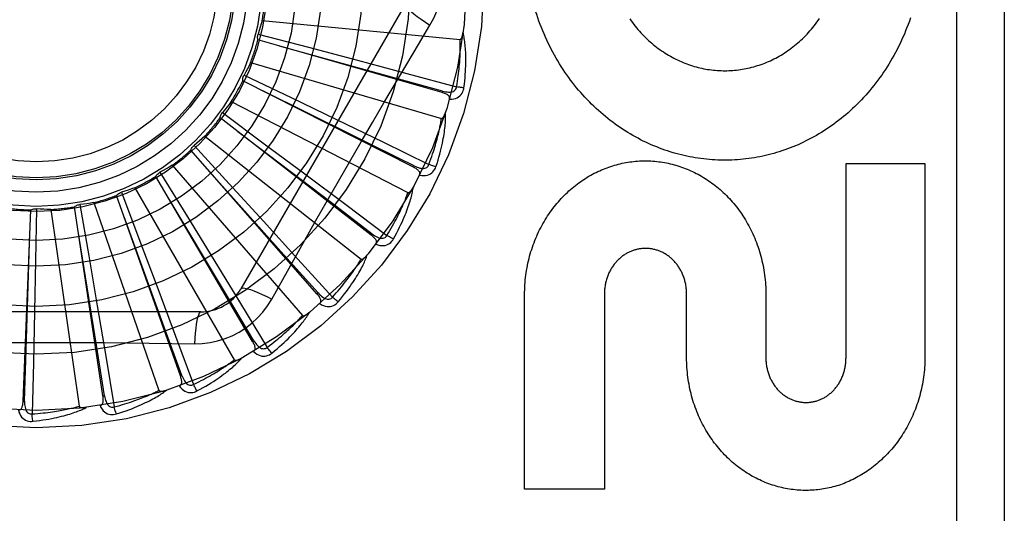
# Model space of a CAD drawing. Header units: inches. Extents: x 0 to 243, y 0 to 157.
# Tile 157 of 256: x 47.346 to 47.965, y 107.861 to 108.172. Entities that reach past the tile are written whole.
import ezdxf

# ---------------------------------------------------------------- set-up
doc = ezdxf.new("R2010")
doc.units = ezdxf.units.IN
doc.header["$LTSCALE"] = 13.357143
doc.header["$MEASUREMENT"] = 0
doc.linetypes.add('HIDDEN', pattern=[0.2, 0.1, -0.1])
doc.layers.add('LEFTHAND_DOOR_ASSEMBLY', color=7, linetype='CONTINUOUS')

msp = doc.modelspace()

# ---------------------------------------------------------------- linework, layer by layer
at = {"layer": 'LEFTHAND_DOOR_ASSEMBLY', "color": 8, "linetype": 'HIDDEN'}
for p, q in [((47.93473, 108.57145), (47.93473, 107.82145)), ((47.96473, 108.57145), (47.96473, 107.82145)), ((47.58837, 108.18187), (47.48493, 108.0027)), ((47.49829, 108.1714), (47.62269, 108.15952)), ((47.49573, 108.16288), (47.52745, 108.15453)), ((47.61129, 108.12608), (47.49559, 108.15921)), ((47.52745, 108.15453), (47.55818, 108.14638)), ((47.49098, 108.14497), (47.61089, 108.10976)), ((47.55818, 108.14638), (47.58927, 108.13806)), ((47.58927, 108.13806), (47.62045, 108.12966)), ((47.59336, 108.07908), (47.48602, 108.13351)), ((47.48686, 108.13709), (47.51642, 108.12288)), ((47.61129, 108.12608), (47.61155, 108.127)), ((47.4788, 108.1204), (47.58988, 108.06313)), ((47.51642, 108.12288), (47.54505, 108.10906)), ((47.47326, 108.11344), (47.4996, 108.0939)), ((47.56686, 108.03632), (47.47176, 108.11008)), ((47.54505, 108.10906), (47.57401, 108.09502)), ((47.46219, 108.09858), (47.56042, 108.02132)), ((47.57401, 108.09502), (47.60304, 108.08086)), ((47.53275, 107.99935), (47.45333, 108.08977)), ((47.45544, 108.09279), (47.4776, 108.06862)), ((47.4996, 108.0939), (47.5251, 108.07491)), ((47.5938, 108.07994), (47.58388, 108.08485)), ((47.44175, 108.08029), (47.52359, 107.98584)), ((47.59336, 108.07908), (47.5938, 108.07994)), ((47.86523, 107.9592), (47.86523, 108.08148)), ((47.86523, 108.08148), (47.91486, 108.08148)), ((47.91486, 108.08148), (47.91486, 107.9592)), ((47.49226, 107.96951), (47.43139, 108.07333)), ((47.43403, 108.07589), (47.45122, 108.04796)), ((47.5251, 108.07491), (47.55088, 108.05563)), ((47.41823, 108.0662), (47.48071, 107.95798)), ((47.4776, 108.06862), (47.49905, 108.04514)), ((47.44685, 107.94786), (47.40673, 108.06133)), ((47.4098, 108.06334), (47.4214, 108.03266)), ((47.34797, 107.93199), (47.35289, 108.05224)), ((47.35649, 108.05296), (47.35586, 108.02017)), ((47.36538, 108.05249), (47.38316, 107.92879)), ((47.39817, 107.9352), (47.38024, 108.05421)), ((47.38364, 108.05561), (47.38922, 108.02329)), ((47.39246, 108.05682), (47.43333, 107.93873)), ((47.55088, 108.05563), (47.5767, 108.03624)), ((47.45122, 108.04796), (47.46783, 108.02085)), ((47.49905, 108.04514), (47.52071, 108.02134)), ((47.56686, 108.03632), (47.56745, 108.03708)), ((47.4214, 108.03266), (47.43258, 108.0029)), ((47.38922, 108.02329), (47.39457, 107.99195)), ((47.46783, 108.02085), (47.4846, 107.99338)), ((47.52071, 108.02134), (47.5424, 107.99741)), ((47.35586, 108.02017), (47.35518, 107.98839)), ((47.50426, 107.99614), (47.51116, 108.00851)), ((47.43258, 108.0029), (47.44384, 107.97275)), ((47.53275, 107.99935), (47.53347, 107.99999)), ((47.66321, 107.87668), (47.66321, 107.99896)), ((47.71335, 107.99965), (47.71335, 107.87668)), ((47.76504, 107.9592), (47.76504, 107.99939)), ((47.81486, 107.99896), (47.81486, 107.9592)), ((47.39457, 107.99195), (47.39993, 107.96021)), ((47.4846, 107.99338), (47.50137, 107.96578)), ((47.45967, 107.98812), (47.25278, 107.98812)), ((47.35518, 107.98839), (47.35443, 107.95621)), ((47.44384, 107.97275), (47.45509, 107.94248)), ((47.49226, 107.96951), (47.49309, 107.96999)), ((47.39993, 107.96021), (47.40524, 107.92836)), ((47.35443, 107.95621), (47.35362, 107.92392)), ((47.44685, 107.94786), (47.44776, 107.94818)), ((47.39817, 107.9352), (47.39912, 107.93535)), ((47.34797, 107.93199), (47.34893, 107.93195)), ((47.71335, 107.87668), (47.66321, 107.87668))]:
    msp.add_line(p, q, dxfattribs=at)
for points in [[(47.60372, 108.16841), (47.60606, 108.17276), (47.60799, 108.17729), (47.60951, 108.18196), (47.61059, 108.18674), (47.61125, 108.19158), (47.61147, 108.19645)], [(47.58837, 108.18187), (47.58831, 108.1813), (47.58864, 108.18051), (47.58934, 108.17954), (47.5904, 108.17839), (47.59183, 108.17706), (47.59361, 108.17556), (47.59572, 108.17392), (47.59813, 108.17217), (47.60082, 108.17031), (47.60372, 108.16841)], [(47.68199, 108.14956), (47.68097, 108.1514), (47.67999, 108.15327), (47.67902, 108.15516), (47.67808, 108.15707), (47.67717, 108.159), (47.67628, 108.16095), (47.67541, 108.16293), (47.67457, 108.16492), (47.67376, 108.16693), (47.67297, 108.16896), (47.67222, 108.171), (47.67149, 108.17306), (47.67079, 108.17513), (47.67012, 108.17721), (47.66948, 108.17931)], [(47.49829, 108.1714), (47.49769, 108.16925), (47.49707, 108.16712), (47.49642, 108.16499), (47.49573, 108.16288)], [(47.90578, 108.17307), (47.90506, 108.171), (47.90431, 108.16895), (47.90353, 108.16691), (47.90272, 108.16489), (47.90189, 108.16289), (47.90103, 108.16091), (47.90014, 108.15895), (47.89923, 108.15701), (47.89829, 108.15509), (47.89733, 108.15319), (47.89634, 108.15131), (47.89533, 108.14945), (47.8943, 108.14762), (47.89325, 108.1458), (47.89217, 108.14402), (47.89107, 108.14225), (47.88995, 108.14051), (47.88881, 108.1388), (47.88765, 108.1371), (47.88647, 108.13544), (47.88527, 108.13379), (47.88404, 108.13217), (47.8828, 108.13057), (47.88154, 108.129), (47.88026, 108.12745), (47.87896, 108.12593), (47.87764, 108.12443), (47.87631, 108.12296), (47.87496, 108.12152), (47.87359, 108.1201), (47.87221, 108.11871), (47.87082, 108.11734), (47.8694, 108.116), (47.86798, 108.11469), (47.86653, 108.1134), (47.86507, 108.11214), (47.8636, 108.1109), (47.86211, 108.10969), (47.86061, 108.10851), (47.8591, 108.10735), (47.85757, 108.10622), (47.85603, 108.10512), (47.85449, 108.10404), (47.85293, 108.103), (47.85136, 108.10198), (47.84978, 108.10099), (47.84819, 108.10002), (47.84659, 108.09908), (47.84497, 108.09817), (47.84335, 108.09729), (47.84171, 108.09643), (47.84007, 108.0956), (47.83842, 108.09479), (47.83676, 108.09402), (47.83509, 108.09327), (47.83342, 108.09255), (47.83174, 108.09186), (47.83005, 108.09119), (47.82836, 108.09056), (47.82667, 108.08995), (47.82496, 108.08937), (47.82325, 108.08881), (47.82153, 108.08829), (47.8198, 108.08779), (47.81807, 108.08731), (47.81634, 108.08687), (47.8146, 108.08645), (47.81285, 108.08606), (47.8111, 108.0857), (47.80936, 108.08537), (47.80761, 108.08506), (47.80586, 108.08478), (47.8041, 108.08453), (47.80235, 108.08431), (47.80058, 108.08412), (47.79882, 108.08395), (47.79705, 108.08381), (47.79528, 108.0837), (47.7935, 108.08361), (47.79173, 108.08356), (47.78995, 108.08353), (47.78818, 108.08352), (47.78641, 108.08355), (47.78464, 108.0836), (47.78287, 108.08369), (47.7811, 108.0838), (47.77933, 108.08393), (47.77757, 108.0841), (47.7758, 108.08429), (47.77403, 108.08451), (47.77227, 108.08476), (47.7705, 108.08504), (47.76874, 108.08534), (47.76698, 108.08567), (47.76522, 108.08603), (47.76347, 108.08642), (47.76172, 108.08684), (47.75998, 108.08728), (47.75825, 108.08775), (47.75652, 108.08824), (47.75479, 108.08877), (47.75307, 108.08932), (47.75135, 108.08991), (47.74963, 108.09052), (47.74792, 108.09116), (47.74622, 108.09183), (47.74452, 108.09252), (47.74282, 108.09324), (47.74114, 108.09399), (47.73947, 108.09477), (47.7378, 108.09558), (47.73615, 108.09641), (47.7345, 108.09727), (47.73286, 108.09816), (47.73123, 108.09907), (47.72961, 108.10001), (47.728, 108.10099), (47.7264, 108.10199), (47.72481, 108.10301), (47.72323, 108.10407), (47.72166, 108.10515), (47.7201, 108.10626), (47.71856, 108.10739), (47.71703, 108.10855), (47.71552, 108.10974), (47.71402, 108.11095), (47.71253, 108.11219), (47.71106, 108.11346), (47.7096, 108.11475), (47.70816, 108.11607), (47.70673, 108.11742), (47.70531, 108.1188), (47.70391, 108.1202), (47.70253, 108.12162), (47.70116, 108.12308), (47.69981, 108.12455), (47.69848, 108.12605), (47.69717, 108.12758), (47.69588, 108.12913), (47.69461, 108.1307), (47.69336, 108.1323), (47.69213, 108.13392), (47.69091, 108.13556), (47.68972, 108.13723), (47.68855, 108.13893), (47.6874, 108.14064), (47.68627, 108.14238), (47.68516, 108.14415), (47.68408, 108.14593), (47.68302, 108.14773), (47.68199, 108.14956)], [(47.72937, 108.17234), (47.73019, 108.17119), (47.73101, 108.17005), (47.73186, 108.16894), (47.73272, 108.16785), (47.73359, 108.16677), (47.73448, 108.16572), (47.73538, 108.16468), (47.7363, 108.16366), (47.73723, 108.16267), (47.73818, 108.16169), (47.73914, 108.16073), (47.74011, 108.15979), (47.74109, 108.15887), (47.74209, 108.15798), (47.7431, 108.1571), (47.74411, 108.15625), (47.74514, 108.15542), (47.74618, 108.15461), (47.74722, 108.15382), (47.74828, 108.15305), (47.74934, 108.15231), (47.75042, 108.15158), (47.7515, 108.15088), (47.7526, 108.15019), (47.7537, 108.14953), (47.75482, 108.14889), (47.75594, 108.14827), (47.75707, 108.14767), (47.7582, 108.14709), (47.75934, 108.14654), (47.76049, 108.146), (47.76164, 108.14549), (47.76279, 108.14501), (47.76395, 108.14454), (47.76511, 108.1441), (47.76628, 108.14368), (47.76746, 108.14328), (47.76864, 108.1429), (47.76983, 108.14254), (47.77102, 108.1422), (47.77222, 108.14189), (47.77342, 108.1416), (47.77462, 108.14132), (47.77582, 108.14108), (47.77703, 108.14085), (47.77824, 108.14064), (47.77944, 108.14046), (47.78065, 108.1403), (47.78185, 108.14016), (47.78306, 108.14005), (47.78427, 108.13995), (47.78548, 108.13988), (47.7867, 108.13983), (47.78792, 108.1398), (47.78913, 108.13979), (47.79035, 108.1398), (47.79157, 108.13984), (47.79279, 108.1399), (47.794, 108.13997), (47.79522, 108.14008), (47.79643, 108.1402), (47.79763, 108.14034), (47.79884, 108.14051), (47.80004, 108.14069), (47.80123, 108.1409), (47.80243, 108.14113), (47.80362, 108.14139), (47.80482, 108.14166), (47.80601, 108.14196), (47.8072, 108.14228), (47.80838, 108.14262), (47.80956, 108.14298), (47.81074, 108.14336), (47.81191, 108.14377), (47.81308, 108.1442), (47.81424, 108.14464), (47.81539, 108.14511), (47.81654, 108.1456), (47.81768, 108.14611), (47.81881, 108.14665), (47.81993, 108.1472), (47.82106, 108.14778), (47.82217, 108.14838), (47.82328, 108.149), (47.82438, 108.14964), (47.82548, 108.15031), (47.82657, 108.151), (47.82765, 108.15171), (47.82872, 108.15244), (47.82978, 108.15319), (47.83083, 108.15396), (47.83187, 108.15475), (47.8329, 108.15556), (47.83391, 108.1564), (47.83492, 108.15725), (47.83591, 108.15812), (47.8369, 108.15902), (47.83788, 108.15994), (47.83884, 108.16088), (47.83979, 108.16184), (47.84073, 108.16283), (47.84166, 108.16383), (47.84258, 108.16486), (47.84348, 108.1659), (47.84437, 108.16697), (47.84524, 108.16805), (47.84609, 108.16916), (47.84693, 108.17028), (47.84776, 108.17142), (47.84857, 108.17258)], [(47.49559, 108.15921), (47.49547, 108.15982), (47.4954, 108.16043), (47.4954, 108.16106), (47.49545, 108.16168), (47.49556, 108.16229), (47.49573, 108.16288)], [(47.57475, 108.11954), (47.5892, 108.14402), (47.59642, 108.1562), (47.60372, 108.16841)], [(47.62269, 108.15952), (47.62286, 108.15954), (47.62302, 108.1596), (47.62317, 108.1597), (47.6233, 108.15983), (47.62342, 108.15998), (47.62353, 108.16016), (47.62364, 108.16035), (47.62373, 108.16055), (47.62382, 108.16077), (47.62391, 108.161), (47.62399, 108.16124), (47.62406, 108.16148), (47.62413, 108.16174), (47.6242, 108.16201), (47.62427, 108.16229), (47.62433, 108.16258), (47.62438, 108.16289), (47.62444, 108.16321), (47.62448, 108.16354), (47.62453, 108.16389)], [(47.62509, 108.12906), (47.62536, 108.13127), (47.62559, 108.13339), (47.62578, 108.13542), (47.62594, 108.13736), (47.62606, 108.13921), (47.62615, 108.14099), (47.62622, 108.14268), (47.62626, 108.14431), (47.62628, 108.14586), (47.62627, 108.14734), (47.62625, 108.14877), (47.62621, 108.15012), (47.62616, 108.15143), (47.6261, 108.15267), (47.62602, 108.15386), (47.62593, 108.155), (47.62583, 108.15609), (47.62572, 108.15712), (47.6256, 108.15812), (47.62546, 108.15906), (47.62532, 108.15997), (47.62517, 108.16083), (47.62502, 108.16165), (47.62486, 108.16243), (47.6247, 108.16319), (47.62453, 108.1639)], [(47.62045, 108.12966), (47.62076, 108.13149), (47.62103, 108.13324), (47.62128, 108.13493), (47.6215, 108.13654), (47.6217, 108.13809), (47.62188, 108.13958), (47.62203, 108.141), (47.62217, 108.14237), (47.62229, 108.14369), (47.62239, 108.14495), (47.62248, 108.14616), (47.62256, 108.14733), (47.62262, 108.14844), (47.62267, 108.14952), (47.62272, 108.15055), (47.62275, 108.15154), (47.62277, 108.15249), (47.62279, 108.1534), (47.6228, 108.15428), (47.6228, 108.15512), (47.6228, 108.15593), (47.62279, 108.15671), (47.62277, 108.15746), (47.62275, 108.15817), (47.62272, 108.15886), (47.62269, 108.15952)], [(47.61155, 108.127), (47.58046, 108.13562), (47.50923, 108.15528)], [(47.49098, 108.14497), (47.48999, 108.14297), (47.48898, 108.14099), (47.48793, 108.13903), (47.48686, 108.13709)], [(47.48602, 108.13351), (47.48602, 108.13413), (47.48607, 108.13474), (47.48619, 108.13536), (47.48636, 108.13596), (47.48658, 108.13654), (47.48686, 108.13709)], [(47.58388, 108.08485), (47.56489, 108.09428), (47.55561, 108.09889), (47.49868, 108.12707)], [(47.61601, 108.12188), (47.61609, 108.12234), (47.61608, 108.12277), (47.61599, 108.12318), (47.61581, 108.12357), (47.61557, 108.12391), (47.61526, 108.12423), (47.6149, 108.12453), (47.61449, 108.1248), (47.61403, 108.12505), (47.61354, 108.12528), (47.61301, 108.1255), (47.61246, 108.12571), (47.61189, 108.1259), (47.61129, 108.12608)], [(47.61155, 108.127), (47.61256, 108.12675), (47.61352, 108.12655), (47.61445, 108.12642), (47.61533, 108.12635), (47.61617, 108.12636), (47.61696, 108.12643), (47.61769, 108.12658), (47.61836, 108.12681), (47.61895, 108.12712), (47.61945, 108.12752), (47.61985, 108.128), (47.62015, 108.12853), (47.62036, 108.12909), (47.62046, 108.12967)], [(47.61601, 108.12189), (47.61736, 108.12193), (47.61862, 108.12211), (47.61977, 108.1224), (47.62082, 108.12282), (47.62175, 108.12336), (47.62257, 108.124), (47.62328, 108.12476), (47.62387, 108.12558), (47.62433, 108.12646), (47.62469, 108.12735), (47.62494, 108.12821), (47.62509, 108.12906)], [(47.62509, 108.12906), (47.62447, 108.12911), (47.62377, 108.12918), (47.623, 108.12928), (47.62219, 108.12939), (47.62133, 108.12952), (47.62045, 108.12966)], [(47.4788, 108.1204), (47.47745, 108.11862), (47.47608, 108.11687), (47.47468, 108.11514), (47.47326, 108.11344)], [(47.51116, 108.00851), (47.52506, 108.0332), (47.53205, 108.04558), (47.53909, 108.05794), (47.54614, 108.0703), (47.55325, 108.08264), (47.56038, 108.09497), (47.56755, 108.10726), (47.57475, 108.11954)], [(47.47176, 108.11008), (47.47188, 108.11069), (47.47205, 108.11128), (47.47228, 108.11187), (47.47256, 108.11243), (47.47289, 108.11295), (47.47326, 108.11344)], [(47.60747, 108.07939), (47.60816, 108.08151), (47.60879, 108.08355), (47.60936, 108.08551), (47.60988, 108.08738), (47.61035, 108.08918), (47.61078, 108.0909), (47.61117, 108.09256), (47.61151, 108.09415), (47.61182, 108.09567), (47.6121, 108.09713), (47.61235, 108.09852), (47.61257, 108.09987), (47.61276, 108.10115), (47.61293, 108.10239), (47.61308, 108.10357), (47.61321, 108.1047), (47.61332, 108.10579), (47.61341, 108.10683), (47.61347, 108.10783), (47.61352, 108.10879), (47.61355, 108.1097), (47.61357, 108.11057), (47.61358, 108.11141), (47.61357, 108.11221), (47.61355, 108.11298), (47.61352, 108.11371)], [(47.61089, 108.10976), (47.61106, 108.10975), (47.61122, 108.10977), (47.61139, 108.10984), (47.61154, 108.10995), (47.61169, 108.11008), (47.61184, 108.11023), (47.61197, 108.11039), (47.6121, 108.11057), (47.61223, 108.11077), (47.61236, 108.11098), (47.61248, 108.1112), (47.61261, 108.11143), (47.61273, 108.11167), (47.61284, 108.11192), (47.61296, 108.11218), (47.61307, 108.11246), (47.61319, 108.11275), (47.6133, 108.11305), (47.6134, 108.11334), (47.61349, 108.11362)], [(47.60304, 108.08086), (47.60368, 108.0826), (47.60429, 108.08427), (47.60485, 108.08588), (47.60537, 108.08742), (47.60586, 108.0889), (47.60631, 108.09033), (47.60673, 108.0917), (47.60713, 108.09302), (47.60749, 108.09429), (47.60784, 108.09551), (47.60815, 108.09668), (47.60845, 108.09781), (47.60872, 108.0989), (47.60898, 108.09994), (47.60921, 108.10094), (47.60943, 108.10191), (47.60964, 108.10284), (47.60983, 108.10373), (47.61, 108.10459), (47.61016, 108.10542), (47.61031, 108.10622), (47.61045, 108.10698), (47.61057, 108.10772), (47.61069, 108.10843), (47.61079, 108.10911), (47.61089, 108.10976)], [(47.56745, 108.03708), (47.54178, 108.05664), (47.48297, 108.10136)], [(47.46219, 108.09858), (47.46053, 108.09709), (47.45886, 108.09563), (47.45716, 108.09419), (47.45544, 108.09279)], [(47.45333, 108.08977), (47.45356, 108.09035), (47.45384, 108.0909), (47.45417, 108.09143), (47.45456, 108.09193), (47.45498, 108.09238), (47.45544, 108.09279)], [(47.66321, 107.99896), (47.66322, 108.0005), (47.66326, 108.00204), (47.66332, 108.00357), (47.66341, 108.00511), (47.66352, 108.00664), (47.66366, 108.00817), (47.66382, 108.00969), (47.66401, 108.01121), (47.66422, 108.01273), (47.66446, 108.01423), (47.66472, 108.01573), (47.66501, 108.01722), (47.66532, 108.01871), (47.66565, 108.02018), (47.666, 108.02165), (47.66638, 108.0231), (47.66679, 108.02455), (47.66721, 108.02599), (47.66766, 108.02742), (47.66813, 108.02883), (47.66862, 108.03024), (47.66914, 108.03163), (47.66967, 108.033), (47.67023, 108.03437), (47.67081, 108.03572), (47.6714, 108.03706), (47.67202, 108.03839), (47.67266, 108.0397), (47.67332, 108.041), (47.674, 108.04228), (47.6747, 108.04354), (47.67541, 108.04479), (47.67615, 108.04602), (47.6769, 108.04723), (47.67767, 108.04843), (47.67845, 108.04961), (47.67926, 108.05077), (47.68008, 108.05192), (47.68091, 108.05304), (47.68176, 108.05415), (47.68263, 108.05524), (47.68351, 108.05631), (47.68441, 108.05736), (47.68532, 108.05839), (47.68624, 108.0594), (47.68718, 108.06039), (47.68813, 108.06136), (47.68909, 108.06232), (47.69007, 108.06325), (47.69105, 108.06416), (47.69205, 108.06505), (47.69306, 108.06592), (47.69408, 108.06676), (47.69511, 108.06759), (47.69615, 108.0684), (47.6972, 108.06918), (47.69826, 108.06994), (47.69932, 108.07068), (47.70039, 108.0714), (47.70148, 108.0721), (47.70257, 108.07277), (47.70367, 108.07343), (47.70478, 108.07407), (47.7059, 108.07468), (47.70702, 108.07527), (47.70815, 108.07584), (47.70929, 108.07639), (47.71043, 108.07692), (47.71157, 108.07742), (47.71272, 108.07791), (47.71388, 108.07837), (47.71504, 108.07881), (47.71621, 108.07923), (47.71739, 108.07963), (47.71857, 108.08), (47.71975, 108.08036), (47.72094, 108.08069), (47.72213, 108.08101), (47.72332, 108.0813), (47.72451, 108.08157), (47.7257, 108.08181), (47.7269, 108.08204), (47.7281, 108.08224), (47.72931, 108.08242), (47.73052, 108.08259), (47.73173, 108.08273), (47.73294, 108.08284), (47.73416, 108.08294), (47.73537, 108.08302), (47.73659, 108.08307), (47.7378, 108.0831), (47.73901, 108.08311), (47.74022, 108.0831), (47.74144, 108.08307), (47.74265, 108.08302), (47.74387, 108.08294), (47.74508, 108.08284), (47.7463, 108.08272), (47.74751, 108.08258), (47.74872, 108.08242), (47.74993, 108.08224), (47.75113, 108.08203), (47.75233, 108.08181), (47.75353, 108.08156), (47.75473, 108.08129), (47.75592, 108.081), (47.75712, 108.08068), (47.75831, 108.08035), (47.75949, 108.07999), (47.76068, 108.07961), (47.76186, 108.07921), (47.76303, 108.07879), (47.7642, 108.07835), (47.76536, 108.07788), (47.76652, 108.0774), (47.76767, 108.07689), (47.76882, 108.07636), (47.76996, 108.07581), (47.77109, 108.07524), (47.77222, 108.07464), (47.77334, 108.07403), (47.77446, 108.07339), (47.77556, 108.07273), (47.77666, 108.07205), (47.77775, 108.07135), (47.77883, 108.07063), (47.7799, 108.06989), (47.78095, 108.06912), (47.782, 108.06834), (47.78305, 108.06753), (47.78408, 108.06671), (47.7851, 108.06586), (47.78611, 108.06499), (47.78711, 108.0641), (47.78809, 108.06319), (47.78907, 108.06226), (47.79003, 108.06131), (47.79097, 108.06035), (47.7919, 108.05936), (47.79282, 108.05836), (47.79373, 108.05733), (47.79462, 108.05628), (47.7955, 108.05522), (47.79637, 108.05413), (47.79721, 108.05303), (47.79805, 108.05191), (47.79886, 108.05077), (47.79966, 108.04961), (47.80044, 108.04844), (47.80121, 108.04725), (47.80196, 108.04604), (47.80268, 108.04482), (47.8034, 108.04358), (47.80409, 108.04232), (47.80477, 108.04104), (47.80542, 108.03975), (47.80606, 108.03844), (47.80668, 108.03712), (47.80727, 108.03579), (47.80785, 108.03444), (47.80841, 108.03307), (47.80894, 108.0317), (47.80945, 108.03031), (47.80994, 108.02891), (47.81041, 108.02749), (47.81086, 108.02607), (47.81128, 108.02463), (47.81169, 108.02318), (47.81207, 108.02173), (47.81242, 108.02026), (47.81275, 108.01878), (47.81306, 108.0173), (47.81335, 108.0158), (47.81361, 108.0143), (47.81385, 108.01279), (47.81406, 108.01127), (47.81425, 108.00975), (47.81441, 108.00822), (47.81455, 108.00668), (47.81466, 108.00514), (47.81475, 108.0036), (47.81481, 108.00206), (47.81485, 108.00051), (47.81486, 107.99896)], [(47.44175, 108.08029), (47.43984, 108.07914), (47.43792, 108.07803), (47.43598, 108.07694), (47.43403, 108.07589)], [(47.53347, 107.99999), (47.51197, 108.02405), (47.46269, 108.07909)], [(47.5972, 108.07407), (47.59737, 108.0745), (47.59744, 108.07492), (47.59743, 108.07535), (47.59733, 108.07576), (47.59715, 108.07614), (47.59692, 108.07651), (47.59661, 108.07687), (47.59626, 108.07722), (47.59586, 108.07755), (47.59542, 108.07787), (47.59495, 108.07819), (47.59444, 108.07849), (47.59392, 108.07879), (47.59336, 108.07908)], [(47.5938, 108.07994), (47.59474, 108.0795), (47.59564, 108.07912), (47.59653, 108.07882), (47.59738, 108.07858), (47.5982, 108.07843), (47.59899, 108.07835), (47.59975, 108.07836), (47.60045, 108.07846), (47.60108, 108.07865), (47.60165, 108.07895), (47.60213, 108.07934), (47.60253, 108.07981), (47.60283, 108.08032), (47.60304, 108.08087)], [(47.5972, 108.07407), (47.59854, 108.07386), (47.5998, 108.07379), (47.60099, 108.07386), (47.6021, 108.07408), (47.60312, 108.07443), (47.60405, 108.07491), (47.60489, 108.07551), (47.60562, 108.07621), (47.60624, 108.07698), (47.60676, 108.07779), (47.60717, 108.07859), (47.60747, 108.07939)], [(47.60747, 108.07939), (47.60688, 108.07956), (47.6062, 108.07977), (47.60547, 108.08), (47.60469, 108.08027), (47.60387, 108.08056), (47.60304, 108.08086)], [(47.43139, 108.07333), (47.43172, 108.07385), (47.4321, 108.07434), (47.43253, 108.0748), (47.433, 108.07521), (47.4335, 108.07557), (47.43403, 108.07589)], [(47.41823, 108.0662), (47.41613, 108.06544), (47.41403, 108.06471), (47.41192, 108.06401), (47.4098, 108.06334)], [(47.58078, 108.03396), (47.58185, 108.03591), (47.58286, 108.0378), (47.58379, 108.03961), (47.58465, 108.04135), (47.58546, 108.04303), (47.5862, 108.04464), (47.5869, 108.04619), (47.58754, 108.04768), (47.58813, 108.04912), (47.58868, 108.0505), (47.58919, 108.05182), (47.58966, 108.0531), (47.59009, 108.05433), (47.59049, 108.0555), (47.59087, 108.05664), (47.59121, 108.05773), (47.59152, 108.05877), (47.5918, 108.05978), (47.59205, 108.06075), (47.59228, 108.06168), (47.59249, 108.06257), (47.59267, 108.06342), (47.59283, 108.06424), (47.59298, 108.06503), (47.5931, 108.06579), (47.59321, 108.06651)], [(47.58988, 108.06313), (47.59004, 108.06309), (47.59021, 108.06308), (47.59038, 108.06312), (47.59056, 108.06319), (47.59073, 108.06329), (47.5909, 108.06341), (47.59106, 108.06355), (47.59123, 108.0637), (47.59139, 108.06387), (47.59156, 108.06405), (47.59172, 108.06424), (47.59188, 108.06444), (47.59204, 108.06466), (47.59221, 108.06488), (47.59237, 108.06512), (47.59254, 108.06537), (47.5927, 108.06563), (47.59287, 108.06591), (47.59304, 108.0662), (47.59321, 108.0665)], [(47.40673, 108.06133), (47.40715, 108.06178), (47.40762, 108.06219), (47.40813, 108.06255), (47.40867, 108.06287), (47.40922, 108.06313), (47.4098, 108.06334)], [(47.49309, 107.96999), (47.47653, 107.99769), (47.43855, 108.06107)], [(47.5767, 108.03624), (47.57766, 108.03783), (47.57857, 108.03935), (47.57943, 108.04082), (47.58023, 108.04224), (47.58099, 108.0436), (47.58171, 108.04492), (47.58238, 108.04619), (47.58302, 108.04741), (47.58362, 108.04858), (47.58419, 108.04972), (47.58472, 108.05081), (47.58522, 108.05186), (47.5857, 108.05287), (47.58614, 108.05385), (47.58657, 108.05479), (47.58697, 108.0557), (47.58734, 108.05657), (47.5877, 108.05741), (47.58803, 108.05823), (47.58835, 108.05901), (47.58864, 108.05976), (47.58892, 108.06049), (47.58919, 108.06119), (47.58943, 108.06186), (47.58966, 108.06251), (47.58988, 108.06313)], [(47.35289, 108.05224), (47.35345, 108.0525), (47.35404, 108.0527), (47.35464, 108.05286), (47.35526, 108.05295), (47.35588, 108.05299), (47.35649, 108.05296)], [(47.36538, 108.05249), (47.36315, 108.05256), (47.36093, 108.05266), (47.35871, 108.05279), (47.35649, 108.05296)], [(47.38024, 108.05421), (47.38074, 108.05458), (47.38128, 108.05489), (47.38185, 108.05515), (47.38244, 108.05536), (47.38304, 108.05551), (47.38364, 108.05561)], [(47.39246, 108.05682), (47.39026, 108.05647), (47.38805, 108.05615), (47.38585, 108.05586), (47.38364, 108.05561)], [(47.44776, 107.94818), (47.43674, 107.97851), (47.41144, 108.04793)], [(47.39912, 107.93535), (47.39404, 107.96721), (47.38234, 108.04017)], [(47.34893, 107.93195), (47.34997, 107.9642), (47.35229, 108.03805)], [(47.56968, 108.03067), (47.56993, 108.03107), (47.57009, 108.03147), (47.57015, 108.03189), (47.57013, 108.03231), (47.57003, 108.03272), (47.56987, 108.03313), (47.56964, 108.03354), (47.56936, 108.03395), (47.56903, 108.03435), (47.56866, 108.03475), (47.56825, 108.03515), (47.56781, 108.03554), (47.56735, 108.03593), (47.56686, 108.03632)], [(47.56745, 108.03708), (47.56829, 108.03647), (47.56911, 108.03593), (47.56992, 108.03546), (47.57071, 108.03508), (47.57149, 108.03477), (47.57226, 108.03454), (47.573, 108.03441), (47.5737, 108.03437), (47.57436, 108.03444), (47.57497, 108.03463), (47.57552, 108.03492), (47.576, 108.0353), (47.5764, 108.03574), (47.57671, 108.03625)], [(47.56969, 108.03068), (47.57096, 108.03022), (47.57219, 108.02991), (47.57337, 108.02976), (47.5745, 108.02976), (47.57557, 108.02991), (47.57657, 108.0302), (47.5775, 108.03064), (47.57836, 108.03119), (47.57912, 108.03183), (47.57978, 108.03252), (47.58033, 108.03323), (47.58078, 108.03396)], [(47.58078, 108.03396), (47.58023, 108.03424), (47.5796, 108.03457), (47.57893, 108.03494), (47.57821, 108.03535), (47.57746, 108.03579), (47.57671, 108.03624)], [(47.76504, 107.99939), (47.76503, 108.00007), (47.76501, 108.00075), (47.76497, 108.00144), (47.76492, 108.00212), (47.76486, 108.0028), (47.76478, 108.00348), (47.76468, 108.00416), (47.76457, 108.00484), (47.76445, 108.00551), (47.76431, 108.00617), (47.76416, 108.00683), (47.764, 108.00748), (47.76383, 108.00813), (47.76364, 108.00876), (47.76343, 108.00939), (47.76322, 108.01002), (47.76299, 108.01063), (47.76276, 108.01123), (47.76251, 108.01183), (47.76224, 108.01242), (47.76197, 108.013), (47.76168, 108.01358), (47.76139, 108.01415), (47.76108, 108.0147), (47.76076, 108.01525), (47.76043, 108.01579), (47.76009, 108.01631), (47.75975, 108.01683), (47.75939, 108.01734), (47.75902, 108.01783), (47.75865, 108.01832), (47.75826, 108.01879), (47.75787, 108.01925), (47.75747, 108.0197), (47.75706, 108.02014), (47.75665, 108.02057), (47.75623, 108.02099), (47.7558, 108.0214), (47.75536, 108.02179), (47.75491, 108.02218), (47.75445, 108.02255), (47.75399, 108.02292), (47.75352, 108.02327), (47.75305, 108.02361), (47.75257, 108.02393), (47.75209, 108.02425), (47.7516, 108.02455), (47.75111, 108.02484), (47.75062, 108.02511), (47.75012, 108.02538), (47.74962, 108.02562), (47.74912, 108.02586), (47.74861, 108.02609), (47.7481, 108.0263), (47.74759, 108.0265), (47.74707, 108.02669), (47.74655, 108.02686), (47.74602, 108.02703), (47.74549, 108.02718), (47.74496, 108.02732), (47.74442, 108.02745), (47.74388, 108.02756), (47.74334, 108.02767), (47.7428, 108.02776), (47.74226, 108.02784), (47.74172, 108.0279), (47.74117, 108.02795), (47.74063, 108.02799), (47.74009, 108.02802), (47.73956, 108.02804), (47.73902, 108.02804), (47.73849, 108.02803), (47.73795, 108.02801), (47.73741, 108.02797), (47.73687, 108.02792), (47.73633, 108.02786), (47.73579, 108.02779), (47.73525, 108.0277), (47.73471, 108.02761), (47.73417, 108.0275), (47.73363, 108.02737), (47.7331, 108.02724), (47.73256, 108.02709), (47.73203, 108.02693), (47.73151, 108.02675), (47.73099, 108.02657), (47.73047, 108.02637), (47.72996, 108.02617), (47.72945, 108.02595), (47.72895, 108.02572), (47.72845, 108.02547), (47.72795, 108.02521), (47.72746, 108.02494), (47.72697, 108.02466), (47.72648, 108.02436), (47.726, 108.02406), (47.72552, 108.02373), (47.72504, 108.0234), (47.72457, 108.02305), (47.72411, 108.02269), (47.72365, 108.02232), (47.7232, 108.02194), (47.72276, 108.02155), (47.72232, 108.02115), (47.7219, 108.02073), (47.72148, 108.02031), (47.72107, 108.01987), (47.72067, 108.01943), (47.72027, 108.01897), (47.71989, 108.0185), (47.71951, 108.01802), (47.71914, 108.01753), (47.71878, 108.01703), (47.71843, 108.01652), (47.71808, 108.01599), (47.71775, 108.01546), (47.71743, 108.01492), (47.71712, 108.01436), (47.71682, 108.0138), (47.71653, 108.01323), (47.71625, 108.01265), (47.71598, 108.01206), (47.71573, 108.01147), (47.71548, 108.01086), (47.71525, 108.01025), (47.71503, 108.00964), (47.71483, 108.00901), (47.71463, 108.00838), (47.71445, 108.00773), (47.71429, 108.00708), (47.71413, 108.00643), (47.71399, 108.00577), (47.71386, 108.0051), (47.71375, 108.00443), (47.71365, 108.00375), (47.71356, 108.00307), (47.71349, 108.00239), (47.71344, 108.0017), (47.71339, 108.00102), (47.71337, 108.00033), (47.71335, 107.99965)], [(47.5424, 107.99741), (47.54364, 107.99878), (47.54482, 108.00011), (47.54594, 108.00139), (47.547, 108.00263), (47.54801, 108.00383), (47.54896, 108.00498), (47.54986, 108.0061), (47.55072, 108.00718), (47.55153, 108.00822), (47.5523, 108.00923), (47.55303, 108.0102), (47.55372, 108.01114), (47.55438, 108.01204), (47.555, 108.01292), (47.5556, 108.01376), (47.55616, 108.01457), (47.55669, 108.01536), (47.5572, 108.01612), (47.55769, 108.01685), (47.55814, 108.01756), (47.55858, 108.01825), (47.55899, 108.01891), (47.55938, 108.01954), (47.55975, 108.02016), (47.56009, 108.02075), (47.56042, 108.02132)], [(47.54597, 107.9944), (47.5474, 107.99611), (47.54874, 107.99777), (47.54999, 107.99937), (47.55117, 108.00092), (47.55228, 108.00242), (47.55332, 108.00386), (47.55429, 108.00525), (47.5552, 108.00659), (47.55606, 108.00789), (47.55686, 108.00914), (47.55761, 108.01035), (47.55831, 108.01151), (47.55897, 108.01263), (47.55959, 108.01372), (47.56017, 108.01476), (47.56071, 108.01576), (47.56121, 108.01673), (47.56168, 108.01767), (47.56211, 108.01857), (47.56251, 108.01944), (47.56288, 108.02027), (47.56322, 108.02108), (47.56354, 108.02185), (47.56383, 108.0226), (47.5641, 108.02332), (47.56434, 108.02401)], [(47.56042, 108.02132), (47.56058, 108.02125), (47.56074, 108.02121), (47.56092, 108.02121), (47.5611, 108.02125), (47.56129, 108.02132), (47.56148, 108.0214), (47.56167, 108.02151), (47.56186, 108.02162), (47.56205, 108.02176), (47.56225, 108.0219), (47.56244, 108.02206), (47.56264, 108.02223), (47.56284, 108.02241), (47.56304, 108.0226), (47.56325, 108.0228), (47.56346, 108.02301), (47.56367, 108.02324), (47.56389, 108.02348), (47.56409, 108.02371), (47.56428, 108.02393)], [(47.48493, 108.0027), (47.48539, 108.00304), (47.48623, 108.00314), (47.48742, 108.00302), (47.48895, 108.00267), (47.49082, 108.0021), (47.49301, 108.00131), (47.49548, 108.00031), (47.49821, 107.9991), (47.50116, 107.99769), (47.50426, 107.99614)], [(47.45568, 107.9681), (47.46062, 107.96825), (47.46549, 107.96883), (47.47027, 107.96985), (47.47494, 107.97128), (47.47947, 107.97314), (47.48382, 107.97539), (47.48795, 107.97803), (47.49183, 107.98102), (47.49542, 107.98435), (47.4987, 107.98799), (47.50165, 107.99193), (47.50426, 107.99614)], [(47.53445, 107.99327), (47.53477, 107.99361), (47.535, 107.99398), (47.53514, 107.99437), (47.5352, 107.99479), (47.53518, 107.99522), (47.5351, 107.99565), (47.53495, 107.9961), (47.53475, 107.99655), (47.5345, 107.99701), (47.53422, 107.99747), (47.53389, 107.99794), (47.53354, 107.9984), (47.53316, 107.99888), (47.53275, 107.99935)], [(47.53348, 107.99999), (47.53418, 107.99923), (47.53489, 107.99854), (47.53559, 107.99793), (47.5363, 107.9974), (47.53701, 107.99695), (47.53771, 107.99659), (47.53841, 107.99631), (47.5391, 107.99614), (47.53976, 107.99609), (47.5404, 107.99615), (47.54099, 107.99634), (47.54153, 107.99662), (47.54201, 107.99698), (47.5424, 107.99742)], [(47.54597, 107.9944), (47.54548, 107.99478), (47.54493, 107.99522), (47.54434, 107.99571), (47.54371, 107.99625), (47.54306, 107.99682), (47.5424, 107.99741)], [(47.53446, 107.99328), (47.53562, 107.99258), (47.53677, 107.99205), (47.5379, 107.99167), (47.53901, 107.99146), (47.54008, 107.99141), (47.54112, 107.99151), (47.54213, 107.99176), (47.54307, 107.99213), (47.54393, 107.99262), (47.54471, 107.99318), (47.54539, 107.99377), (47.54597, 107.9944)], [(47.45967, 107.98812), (47.45914, 107.98789), (47.45863, 107.98721), (47.45814, 107.98611), (47.45768, 107.98462), (47.45724, 107.98271), (47.45683, 107.98043), (47.45646, 107.97778), (47.45615, 107.97481), (47.45588, 107.97155), (47.45568, 107.96809)], [(47.50137, 107.96578), (47.50285, 107.96689), (47.50426, 107.96797), (47.5056, 107.96901), (47.50687, 107.97003), (47.50809, 107.97101), (47.50924, 107.97197), (47.51034, 107.97289), (47.51138, 107.97379), (47.51237, 107.97466), (47.51332, 107.9755), (47.51422, 107.97632), (47.51508, 107.97711), (47.5159, 107.97787), (47.51668, 107.97861), (47.51742, 107.97933), (47.51813, 107.98002), (47.5188, 107.98069), (47.51944, 107.98134), (47.52006, 107.98197), (47.52064, 107.98258), (47.52119, 107.98317), (47.52172, 107.98374), (47.52223, 107.98429), (47.5227, 107.98483), (47.52316, 107.98534), (47.52359, 107.98584)], [(47.5043, 107.96214), (47.50603, 107.96355), (47.50766, 107.96493), (47.50919, 107.96627), (47.51065, 107.96756), (47.51202, 107.96882), (47.51331, 107.97004), (47.51453, 107.97122), (47.51568, 107.97237), (47.51676, 107.97348), (47.51778, 107.97456), (47.51875, 107.9756), (47.51966, 107.97661), (47.52052, 107.97759), (47.52133, 107.97853), (47.52209, 107.97945), (47.52282, 107.98033), (47.52349, 107.98119), (47.52413, 107.98202), (47.52473, 107.98282), (47.52528, 107.9836), (47.5258, 107.98435), (47.52629, 107.98507), (47.52675, 107.98577), (47.52717, 107.98645), (47.52757, 107.98711), (47.52794, 107.98774)], [(47.52359, 107.98584), (47.52373, 107.98574), (47.52388, 107.98567), (47.52406, 107.98564), (47.52424, 107.98564), (47.52444, 107.98567), (47.52464, 107.98572), (47.52485, 107.98579), (47.52506, 107.98587), (47.52527, 107.98596), (47.52549, 107.98607), (47.52571, 107.98619), (47.52594, 107.98632), (47.52617, 107.98645), (47.52641, 107.9866), (47.52664, 107.98676), (47.52689, 107.98693), (47.52714, 107.98711), (47.5274, 107.98731), (47.52767, 107.98751), (47.52794, 107.98774)], [(47.27094, 107.9683), (47.29927, 107.96861), (47.31348, 107.96874), (47.32771, 107.96883), (47.34194, 107.9689), (47.35618, 107.96892), (47.37042, 107.9689), (47.38465, 107.96884), (47.39889, 107.96875)], [(47.39889, 107.96875), (47.42731, 107.96847), (47.44146, 107.9683), (47.45568, 107.9681)], [(47.49278, 107.96322), (47.49316, 107.96349), (47.49345, 107.9638), (47.49366, 107.96417), (47.4938, 107.96457), (47.49387, 107.96499), (47.49387, 107.96543), (47.49381, 107.96589), (47.49369, 107.96637), (47.49354, 107.96687), (47.49334, 107.96738), (47.49311, 107.9679), (47.49285, 107.96843), (47.49257, 107.96896), (47.49226, 107.96951)], [(47.49309, 107.96999), (47.49364, 107.96911), (47.4942, 107.96831), (47.49478, 107.96757), (47.49537, 107.96692), (47.49598, 107.96634), (47.49661, 107.96585), (47.49724, 107.96545), (47.49789, 107.96515), (47.49853, 107.96498), (47.49916, 107.96492), (47.49978, 107.96499), (47.50037, 107.96516), (47.5009, 107.96543), (47.50137, 107.96578)], [(47.5043, 107.96214), (47.50389, 107.9626), (47.50344, 107.96314), (47.50295, 107.96374), (47.50243, 107.96438), (47.5019, 107.96507), (47.50137, 107.96578)], [(47.45728, 107.93835), (47.45924, 107.93941), (47.46111, 107.94046), (47.46287, 107.94148), (47.46454, 107.94247), (47.46612, 107.94345), (47.46762, 107.9444), (47.46904, 107.94533), (47.47039, 107.94624), (47.47166, 107.94713), (47.47287, 107.94799), (47.47401, 107.94883), (47.4751, 107.94965), (47.47613, 107.95045), (47.4771, 107.95122), (47.47803, 107.95198), (47.4789, 107.95271), (47.47973, 107.95342), (47.48051, 107.95412), (47.48125, 107.95479), (47.48194, 107.95545), (47.4826, 107.95609), (47.48321, 107.95671), (47.4838, 107.95731), (47.48434, 107.95789), (47.48486, 107.95846), (47.48534, 107.95902)], [(47.48071, 107.95798), (47.48082, 107.95785), (47.48096, 107.95775), (47.48113, 107.95769), (47.48131, 107.95766), (47.48151, 107.95765), (47.48172, 107.95766), (47.48193, 107.95768), (47.48215, 107.95772), (47.48238, 107.95777), (47.48262, 107.95784), (47.48286, 107.95791), (47.48311, 107.95799), (47.48336, 107.95809), (47.48362, 107.95819), (47.48388, 107.9583), (47.48415, 107.95842), (47.48444, 107.95855), (47.48473, 107.95869), (47.48503, 107.95884), (47.48533, 107.95901)], [(47.49278, 107.96322), (47.4938, 107.96231), (47.49482, 107.96157), (47.49586, 107.96099), (47.49691, 107.96057), (47.49796, 107.96032), (47.499, 107.96022), (47.50003, 107.96028), (47.50103, 107.96047), (47.50197, 107.96078), (47.50284, 107.96118), (47.50361, 107.96163), (47.5043, 107.96214)], [(47.85936, 107.87864), (47.85821, 107.87831), (47.85704, 107.878), (47.85587, 107.8777), (47.8547, 107.87743), (47.85352, 107.87718), (47.85233, 107.87695), (47.85114, 107.87674), (47.84995, 107.87655), (47.84876, 107.87639), (47.84757, 107.87624), (47.84637, 107.87612), (47.84518, 107.87602), (47.84399, 107.87594), (47.8428, 107.87588), (47.84161, 107.87584), (47.84042, 107.87582), (47.83922, 107.87583), (47.83802, 107.87585), (47.83683, 107.8759), (47.83563, 107.87597), (47.83443, 107.87606), (47.83323, 107.87617), (47.83203, 107.8763), (47.83084, 107.87646), (47.82965, 107.87664), (47.82846, 107.87683), (47.82727, 107.87705), (47.82609, 107.87729), (47.82491, 107.87755), (47.82373, 107.87783), (47.82255, 107.87814), (47.82137, 107.87847), (47.82019, 107.87882), (47.81902, 107.87919), (47.81785, 107.87958), (47.81669, 107.87999), (47.81553, 107.88043), (47.81438, 107.88088), (47.81323, 107.88136), (47.81209, 107.88186), (47.81096, 107.88238), (47.80984, 107.88292), (47.80871, 107.88348), (47.8076, 107.88407), (47.80648, 107.88467), (47.80538, 107.8853), (47.80428, 107.88595), (47.80319, 107.88663), (47.8021, 107.88732), (47.80103, 107.88804), (47.79996, 107.88877), (47.7989, 107.88953), (47.79785, 107.89031), (47.79682, 107.89111), (47.79579, 107.89193), (47.79477, 107.89277), (47.79377, 107.89363), (47.79277, 107.89451), (47.79179, 107.89542), (47.79081, 107.89634), (47.78985, 107.89729), (47.7889, 107.89825), (47.78797, 107.89924), (47.78705, 107.90024), (47.78614, 107.90126), (47.78525, 107.9023), (47.78437, 107.90336), (47.78351, 107.90444), (47.78266, 107.90554), (47.78183, 107.90665), (47.78102, 107.90779), (47.78022, 107.90894), (47.77943, 107.91012), (47.77866, 107.9113), (47.77791, 107.91251), (47.77718, 107.91373), (47.77647, 107.91497), (47.77577, 107.91623), (47.7751, 107.9175), (47.77444, 107.91878), (47.77381, 107.92008), (47.7732, 107.92139), (47.7726, 107.92271), (47.77203, 107.92405), (47.77147, 107.92541), (47.77094, 107.92678), (47.77043, 107.92816), (47.76994, 107.92955), (47.76947, 107.93096), (47.76902, 107.93237), (47.7686, 107.9338), (47.7682, 107.93523), (47.76782, 107.93667), (47.76747, 107.93813), (47.76714, 107.93959), (47.76683, 107.94106), (47.76655, 107.94254), (47.76629, 107.94403), (47.76605, 107.94553), (47.76584, 107.94703), (47.76565, 107.94854), (47.76549, 107.95006), (47.76535, 107.95158), (47.76524, 107.9531), (47.76515, 107.95463), (47.76509, 107.95615), (47.76505, 107.95768), (47.76504, 107.9592)], [(47.81486, 107.9592), (47.81487, 107.95852), (47.81489, 107.95784), (47.81493, 107.95717), (47.81498, 107.95649), (47.81505, 107.95581), (47.81513, 107.95514), (47.81522, 107.95447), (47.81533, 107.9538), (47.81545, 107.95314), (47.81559, 107.95248), (47.81574, 107.95183), (47.8159, 107.95118), (47.81608, 107.95055), (47.81626, 107.94991), (47.81647, 107.94929), (47.81668, 107.94868), (47.8169, 107.94807), (47.81714, 107.94747), (47.81739, 107.94688), (47.81765, 107.9463), (47.81793, 107.94573), (47.81821, 107.94516), (47.81851, 107.9446), (47.81881, 107.94405), (47.81913, 107.94351), (47.81946, 107.94298), (47.81979, 107.94246), (47.82014, 107.94195), (47.8205, 107.94146), (47.82086, 107.94097), (47.82123, 107.94049), (47.82162, 107.94003), (47.822, 107.93958), (47.8224, 107.93913), (47.82281, 107.9387), (47.82322, 107.93828), (47.82364, 107.93787), (47.82407, 107.93748), (47.8245, 107.93709), (47.82495, 107.93671), (47.8254, 107.93635), (47.82586, 107.93599), (47.82632, 107.93565), (47.82679, 107.93532), (47.82726, 107.935), (47.82774, 107.9347), (47.82822, 107.93441), (47.8287, 107.93413), (47.82919, 107.93386), (47.82968, 107.93361), (47.83018, 107.93337), (47.83067, 107.93314), (47.83117, 107.93293), (47.83167, 107.93273), (47.83218, 107.93254), (47.83269, 107.93236), (47.83321, 107.93219), (47.83373, 107.93203), (47.83426, 107.93189), (47.83478, 107.93176), (47.83531, 107.93164), (47.83584, 107.93153), (47.83637, 107.93144), (47.8369, 107.93136), (47.83743, 107.93129), (47.83797, 107.93123), (47.83849, 107.93119), (47.83902, 107.93116), (47.83955, 107.93114), (47.84007, 107.93113), (47.8406, 107.93114), (47.84113, 107.93116), (47.84165, 107.93119), (47.84218, 107.93123), (47.84271, 107.93129), (47.84325, 107.93135), (47.84378, 107.93144), (47.84431, 107.93153), (47.84484, 107.93164), (47.84536, 107.93175), (47.84589, 107.93188), (47.84641, 107.93203), (47.84693, 107.93218), (47.84745, 107.93235), (47.84796, 107.93253), (47.84846, 107.93272), (47.84896, 107.93292), (47.84946, 107.93313), (47.84995, 107.93336), (47.85044, 107.9336), (47.85093, 107.93385), (47.85142, 107.93412), (47.8519, 107.93439), (47.85238, 107.93468), (47.85286, 107.93499), (47.85333, 107.9353), (47.85379, 107.93563), (47.85426, 107.93597), (47.85471, 107.93632), (47.85516, 107.93669), (47.8556, 107.93706), (47.85604, 107.93745), (47.85647, 107.93785), (47.85688, 107.93825), (47.8573, 107.93867), (47.8577, 107.9391), (47.85809, 107.93954), (47.85848, 107.93999), (47.85886, 107.94046), (47.85923, 107.94093), (47.8596, 107.94142), (47.85995, 107.94191), (47.8603, 107.94242), (47.86063, 107.94294), (47.86096, 107.94347), (47.86128, 107.94401), (47.86158, 107.94456), (47.86188, 107.94512), (47.86216, 107.94568), (47.86244, 107.94626), (47.8627, 107.94684), (47.86295, 107.94743), (47.86318, 107.94803), (47.86341, 107.94864), (47.86362, 107.94926), (47.86382, 107.94988), (47.86401, 107.95051), (47.86419, 107.95115), (47.86435, 107.9518), (47.8645, 107.95245), (47.86464, 107.95311), (47.86476, 107.95378), (47.86487, 107.95445), (47.86496, 107.95512), (47.86505, 107.9558), (47.86511, 107.95647), (47.86516, 107.95715), (47.8652, 107.95784), (47.86522, 107.95852), (47.86523, 107.9592)], [(47.91486, 107.9592), (47.91483, 107.95768), (47.91478, 107.95616), (47.9147, 107.95464), (47.9146, 107.95312), (47.91447, 107.95161), (47.91432, 107.9501), (47.91415, 107.9486), (47.91395, 107.9471), (47.91373, 107.9456), (47.91349, 107.94412), (47.91322, 107.94264), (47.91293, 107.94117), (47.91262, 107.93971), (47.91229, 107.93826), (47.91193, 107.93682), (47.91155, 107.93539), (47.91115, 107.93396), (47.91072, 107.93255), (47.91028, 107.93115), (47.90981, 107.92976), (47.90932, 107.92838), (47.90882, 107.92701), (47.90829, 107.92566), (47.90774, 107.92432), (47.90717, 107.92299), (47.90658, 107.92168), (47.90598, 107.92038), (47.90535, 107.91909), (47.90471, 107.91782), (47.90405, 107.91657), (47.90337, 107.91533), (47.90267, 107.91411), (47.90195, 107.91291), (47.90122, 107.91172), (47.90048, 107.91055), (47.89971, 107.9094), (47.89894, 107.90826), (47.89814, 107.90714), (47.89733, 107.90604), (47.8965, 107.90495), (47.89566, 107.90388), (47.89481, 107.90283), (47.89394, 107.9018), (47.89305, 107.90079), (47.89216, 107.8998), (47.89125, 107.89882), (47.89034, 107.89787), (47.88941, 107.89694)], [(47.45509, 107.94248), (47.45675, 107.94329), (47.45834, 107.94408), (47.45986, 107.94485), (47.4613, 107.94561), (47.46268, 107.94635), (47.46399, 107.94707), (47.46524, 107.94777), (47.46644, 107.94845), (47.46758, 107.94912), (47.46867, 107.94977), (47.46971, 107.9504), (47.4707, 107.95101), (47.47165, 107.95161), (47.47255, 107.95219), (47.47342, 107.95275), (47.47424, 107.95329), (47.47503, 107.95383), (47.47578, 107.95434), (47.47651, 107.95484), (47.47719, 107.95533), (47.47785, 107.9558), (47.47848, 107.95626), (47.47907, 107.95671), (47.47965, 107.95715), (47.48019, 107.95757), (47.48071, 107.95798)], [(47.44617, 107.94159), (47.44659, 107.94178), (47.44694, 107.94204), (47.44722, 107.94235), (47.44743, 107.94272), (47.44757, 107.94312), (47.44766, 107.94355), (47.44769, 107.94402), (47.44767, 107.94452), (47.44761, 107.94503), (47.44751, 107.94557), (47.44739, 107.94612), (47.44723, 107.94669), (47.44706, 107.94727), (47.44685, 107.94786)], [(47.44776, 107.94818), (47.44814, 107.94722), (47.44854, 107.94632), (47.44896, 107.94549), (47.44942, 107.94473), (47.44991, 107.94405), (47.45043, 107.94345), (47.45098, 107.94294), (47.45155, 107.94252), (47.45215, 107.94223), (47.45276, 107.94205), (47.45338, 107.942), (47.45399, 107.94206), (47.45456, 107.94222), (47.45509, 107.94248)], [(47.44618, 107.94159), (47.447, 107.94051), (47.44787, 107.93959), (47.44878, 107.93882), (47.44973, 107.93821), (47.45071, 107.93776), (47.45171, 107.93747), (47.45273, 107.93733), (47.45375, 107.93733), (47.45473, 107.93746), (47.45566, 107.93768), (47.45651, 107.93798), (47.45728, 107.93835)], [(47.45728, 107.93835), (47.45697, 107.93888), (47.45662, 107.9395), (47.45625, 107.94018), (47.45587, 107.94091), (47.45548, 107.94168), (47.45509, 107.94248)], [(47.39632, 107.92917), (47.39676, 107.92928), (47.39715, 107.92947), (47.39749, 107.92973), (47.39776, 107.93004), (47.39798, 107.93041), (47.39814, 107.93082), (47.39826, 107.93127), (47.39834, 107.93176), (47.39838, 107.93228), (47.39838, 107.93283), (47.39836, 107.93339), (47.39832, 107.93398), (47.39826, 107.93458), (47.39817, 107.9352)], [(47.39912, 107.93535), (47.39931, 107.93433), (47.39953, 107.93337), (47.39979, 107.93247), (47.4001, 107.93164), (47.40045, 107.93088), (47.40085, 107.9302), (47.40129, 107.92959), (47.40177, 107.92907), (47.4023, 107.92867), (47.40287, 107.92838), (47.40347, 107.92821), (47.40408, 107.92816), (47.40467, 107.9282), (47.40524, 107.92836)], [(47.40524, 107.92836), (47.40703, 107.92884), (47.40874, 107.92932), (47.41037, 107.92979), (47.41193, 107.93026), (47.41342, 107.93072), (47.41485, 107.93118), (47.41621, 107.93163), (47.41751, 107.93208), (47.41876, 107.93251), (47.41995, 107.93294), (47.42109, 107.93337), (47.42218, 107.93378), (47.42322, 107.93419), (47.42422, 107.93458), (47.42518, 107.93497), (47.42609, 107.93535), (47.42697, 107.93573), (47.42781, 107.93609), (47.42861, 107.93645), (47.42938, 107.9368), (47.43011, 107.93714), (47.43081, 107.93747), (47.43148, 107.93779), (47.43213, 107.93811), (47.43274, 107.93842), (47.43333, 107.93873)], [(47.40661, 107.92389), (47.40874, 107.92456), (47.41076, 107.92523), (47.41269, 107.9259), (47.41452, 107.92656), (47.41625, 107.92722), (47.41791, 107.92787), (47.41948, 107.92852), (47.42097, 107.92916), (47.42239, 107.92979), (47.42374, 107.93041), (47.42502, 107.93102), (47.42624, 107.93162), (47.42741, 107.9322), (47.42851, 107.93278), (47.42956, 107.93334), (47.43056, 107.9339), (47.43151, 107.93444), (47.43241, 107.93497), (47.43326, 107.9355), (47.43406, 107.93601), (47.43483, 107.93652), (47.43555, 107.93701), (47.43623, 107.93749), (47.43688, 107.93796), (47.43749, 107.93842), (47.43807, 107.93887)], [(47.43333, 107.93873), (47.43342, 107.93858), (47.43353, 107.93846), (47.43368, 107.93836), (47.43386, 107.9383), (47.43405, 107.93825), (47.43426, 107.93822), (47.43447, 107.93821), (47.4347, 107.9382), (47.43493, 107.93821), (47.43518, 107.93823), (47.43543, 107.93826), (47.43568, 107.93829), (47.43595, 107.93833), (47.43622, 107.93838), (47.4365, 107.93844), (47.43679, 107.93851), (47.4371, 107.93859), (47.43741, 107.93867), (47.4377, 107.93875), (47.43798, 107.93884)], [(47.34501, 107.92641), (47.34547, 107.92644), (47.34589, 107.92655), (47.34626, 107.92674), (47.3466, 107.927), (47.34688, 107.92732), (47.34712, 107.92769), (47.34732, 107.92811), (47.34748, 107.92858), (47.34762, 107.92908), (47.34773, 107.92961), (47.34782, 107.93017), (47.34789, 107.93076), (47.34794, 107.93136), (47.34797, 107.93199)], [(47.34893, 107.93195), (47.34892, 107.93091), (47.34896, 107.92993), (47.34905, 107.929), (47.34919, 107.92813), (47.34939, 107.92731), (47.34965, 107.92656), (47.34997, 107.92588), (47.35035, 107.92528), (47.35079, 107.92479), (47.3513, 107.9244), (47.35185, 107.92412), (47.35244, 107.92395), (47.35303, 107.92388), (47.35362, 107.92392)], [(47.35362, 107.92392), (47.35546, 107.92406), (47.35723, 107.92421), (47.35892, 107.92436), (47.36055, 107.92453), (47.3621, 107.9247), (47.36358, 107.92488), (47.36501, 107.92506), (47.36637, 107.92525), (47.36768, 107.92545), (47.36893, 107.92565), (47.37013, 107.92584), (47.37128, 107.92605), (47.37238, 107.92625), (47.37343, 107.92645), (47.37445, 107.92665), (47.37542, 107.92685), (47.37635, 107.92705), (47.37724, 107.92725), (47.37809, 107.92745), (47.37891, 107.92764), (47.3797, 107.92784), (47.38045, 107.92803), (47.38117, 107.92823), (47.38186, 107.92842), (47.38253, 107.92861), (47.38316, 107.92879)], [(47.35412, 107.91928), (47.35633, 107.91954), (47.35845, 107.91981), (47.36046, 107.92011), (47.36239, 107.92041), (47.36422, 107.92073), (47.36596, 107.92105), (47.36763, 107.92139), (47.36922, 107.92173), (47.37073, 107.92208), (47.37217, 107.92244), (47.37355, 107.92279), (47.37486, 107.92315), (47.37611, 107.92351), (47.3773, 107.92386), (47.37844, 107.92422), (47.37953, 107.92457), (47.38056, 107.92493), (47.38154, 107.92528), (47.38248, 107.92564), (47.38337, 107.92599), (47.38421, 107.92634), (47.38502, 107.92668), (47.38578, 107.92703), (47.3865, 107.92737), (47.38719, 107.9277), (47.38785, 107.92804)], [(47.38316, 107.92879), (47.38322, 107.92863), (47.38331, 107.92849), (47.38344, 107.92837), (47.3836, 107.92827), (47.38378, 107.92819), (47.38398, 107.92812), (47.38419, 107.92807), (47.38441, 107.92802), (47.38464, 107.92798), (47.38488, 107.92795), (47.38513, 107.92793), (47.38539, 107.92792), (47.38566, 107.92791), (47.38594, 107.92791), (47.38622, 107.92791), (47.38652, 107.92792), (47.38683, 107.92794), (47.38715, 107.92796), (47.38749, 107.92799), (47.38784, 107.92803)], [(47.39632, 107.92917), (47.39692, 107.92795), (47.3976, 107.92689), (47.39835, 107.92596), (47.39916, 107.92518), (47.40004, 107.92456), (47.40097, 107.92408), (47.40195, 107.92375), (47.40295, 107.92355), (47.40394, 107.92349), (47.40489, 107.92354), (47.40578, 107.92367), (47.40661, 107.92389)], [(47.40661, 107.92389), (47.4064, 107.92447), (47.40618, 107.92514), (47.40595, 107.92588), (47.40571, 107.92667), (47.40547, 107.9275), (47.40524, 107.92836)], [(47.34501, 107.92641), (47.34538, 107.9251), (47.34584, 107.92393), (47.3464, 107.92288), (47.34705, 107.92196), (47.34779, 107.92118), (47.34862, 107.92053), (47.34952, 107.92002), (47.35046, 107.91964), (47.35142, 107.9194), (47.35237, 107.91926), (47.35326, 107.91922), (47.35412, 107.91928)], [(47.35412, 107.91928), (47.35402, 107.91989), (47.35393, 107.92059), (47.35384, 107.92136), (47.35376, 107.92218), (47.35368, 107.92304), (47.35362, 107.92392)], [(47.88941, 107.89694), (47.88846, 107.89601), (47.8875, 107.8951), (47.88652, 107.8942), (47.88553, 107.89333), (47.88454, 107.89248), (47.88353, 107.89164), (47.88251, 107.89083), (47.88148, 107.89004), (47.88044, 107.88927), (47.8794, 107.88852), (47.87834, 107.88779), (47.87728, 107.88709), (47.87622, 107.8864), (47.87514, 107.88574), (47.87406, 107.8851), (47.87297, 107.88448), (47.87187, 107.88388), (47.87076, 107.8833), (47.86964, 107.88274), (47.86852, 107.8822), (47.86739, 107.88168), (47.86625, 107.88118), (47.86511, 107.8807), (47.86397, 107.88025), (47.86282, 107.87981), (47.86167, 107.8794), (47.86052, 107.87901), (47.85936, 107.87864)]]:
    msp.add_lwpolyline(points, dxfattribs=at)
for radius in [0.28125, 0.27028, 0.235, 0.205, 0.17959, 0.1635, 0.14525, 0.142, 0.133, 0.12525, 0.124, 0.114]:
    msp.add_circle((47.35623, 108.19645), radius, dxfattribs=at)
for centre, radius, start, end in [((47.35623, 108.19645), 0.14425, 350.00074, 355.94698), ((47.35623, 108.19645), 0.14425, 339.09165, 345.03789), ((47.35623, 108.19645), 0.14425, 328.18255, 334.1288), ((47.35623, 108.19645), 0.14425, 317.27346, 323.21971), ((47.35623, 108.19645), 0.14425, 306.36437, 312.31062), ((47.35623, 108.19645), 0.14425, 295.45528, 301.40153), ((47.35623, 108.19645), 0.14425, 284.54619, 290.49244), ((47.35623, 108.19645), 0.14425, 262.72801, 268.67426), ((47.35623, 108.19645), 0.14425, 273.6371, 279.58335), ((47.45967, 108.01728), 0.02917, 270, 330)]:
    msp.add_arc(centre, radius, start, end, dxfattribs=at)

doc.saveas('drawing.dxf')
